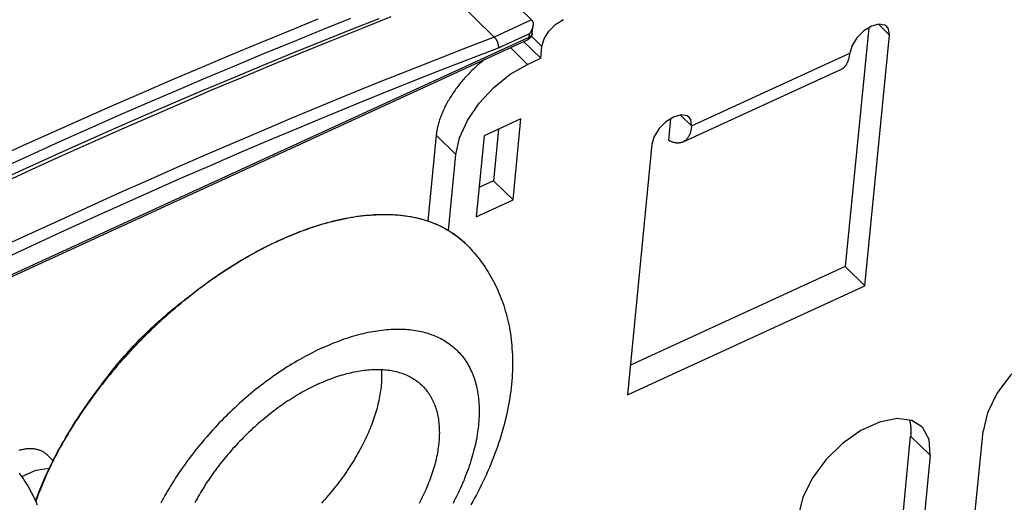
# Model space of a CAD drawing. Extents: x 0 to 594, y 0 to 420.
# Tile 66 of 101: x 519 to 531, y 129 to 135. Entities that reach past the tile are written whole.
import ezdxf

# ---------------------------------------------------------------- set-up
doc = ezdxf.new("R2010")
doc.units = 0
doc.header["$LTSCALE"] = 32.67
doc.layers.get('0').update_dxf_attribs({"linetype": 'CONTINUOUS'})

msp = doc.modelspace()

# ---------------------------------------------------------------- linework, layer by layer
at = {"color": 7, "linetype": 'CONTINUOUS'}
for p, q in [((467.718, 190.737), (524.823, 134.768)), ((523.834, 135.084), (524.369, 134.56)), ((524.831, 134.608), (524.84, 134.704)), ((528.918, 134.671), (528.634, 131.773)), ((513.664, 129.427), (524.773, 134.527)), ((524.725, 134.505), (524.933, 134.302)), ((528.872, 131.54), (529.17, 134.585)), ((524.933, 134.302), (524.947, 134.447)), ((524.773, 134.228), (524.933, 134.302)), ((528.583, 134.168), (526.66, 133.285)), ((524.693, 133.568), (524.244, 133.362)), ((524.597, 132.582), (524.693, 133.568)), ((526.488, 133.304), (526.514, 133.568)), ((524.42, 133.443), (524.359, 132.815)), ((523.663, 133.368), (523.561, 132.327)), ((524.244, 133.362), (524.148, 132.376)), ((526.285, 133.261), (525.988, 130.216)), ((523.811, 132.212), (523.901, 133.135)), ((524.359, 132.815), (524.183, 132.734)), ((524.359, 132.815), (524.597, 132.582)), ((524.148, 132.376), (524.597, 132.582)), ((524.02, 132.051), (524.016, 132.054)), ((528.634, 131.773), (526.023, 130.574)), ((528.634, 131.773), (528.872, 131.54)), ((525.988, 130.216), (528.872, 131.54)), ((529.003, 125.365), (529.428, 129.714)), ((529.882, 125.426), (530.307, 129.775)), ((518.936, 129.485), (519.008, 129.414)), ((529.666, 129.481), (529.241, 125.132))]:
    msp.add_line(p, q, dxfattribs=at)
at = {"color": 9, "linetype": 'CONTINUOUS'}
for p, q in [((524.823, 134.768), (524.369, 134.56)), ((529.17, 134.585), (529.036, 134.716)), ((524.795, 134.6), (524.418, 134.427)), ((524.791, 134.56), (524.795, 134.6)), ((513.682, 129.459), (524.791, 134.56)), ((524.947, 134.447), (524.82, 134.572)), ((524.565, 134.432), (524.773, 134.228)), ((526.766, 133.481), (528.689, 134.364)), ((526.632, 133.613), (526.766, 133.481)), ((523.901, 133.135), (523.663, 133.368)), ((524.013, 132.058), (524.016, 132.054)), ((524.019, 132.052), (524.02, 132.051)), ((529.666, 129.481), (529.428, 129.714))]:
    msp.add_line(p, q, dxfattribs=at)
for points in [[(518.329, 133.1), (518.684, 133.262), (519.04, 133.422), (519.395, 133.581), (519.75, 133.738), (520.105, 133.892), (520.459, 134.045), (520.814, 134.196), (521.168, 134.345), (521.521, 134.492), (521.875, 134.637), (522.228, 134.78)], [(518.381, 132.969), (518.736, 133.131), (519.091, 133.291), (519.446, 133.45), (519.8, 133.606), (520.155, 133.761), (520.509, 133.913), (520.863, 134.064), (521.216, 134.212), (521.569, 134.359), (521.922, 134.504), (522.275, 134.647), (522.627, 134.788)], [(524.791, 134.56), (524.793, 134.561), (524.796, 134.562), (524.798, 134.564), (524.801, 134.565), (524.803, 134.566), (524.805, 134.568), (524.807, 134.57), (524.809, 134.571), (524.811, 134.573), (524.813, 134.574), (524.815, 134.576), (524.816, 134.578), (524.818, 134.58), (524.82, 134.582), (524.821, 134.583), (524.822, 134.585), (524.824, 134.587), (524.825, 134.589), (524.826, 134.591), (524.827, 134.593), (524.828, 134.596), (524.829, 134.598), (524.829, 134.6), (524.83, 134.602), (524.83, 134.604), (524.831, 134.606), (524.831, 134.608)], [(524.369, 134.56), (524.02, 134.425), (523.671, 134.289), (523.321, 134.151), (522.971, 134.011), (522.62, 133.869), (522.269, 133.725), (521.918, 133.579), (521.567, 133.431), (521.216, 133.281), (520.864, 133.129), (520.512, 132.976), (520.159, 132.82), (519.807, 132.663), (519.454, 132.504), (519.101, 132.342), (518.748, 132.179), (518.395, 132.015)], [(524.773, 134.527), (524.775, 134.528), (524.776, 134.529), (524.777, 134.53), (524.778, 134.531), (524.78, 134.532), (524.781, 134.533), (524.782, 134.534), (524.783, 134.536), (524.784, 134.537), (524.785, 134.538), (524.786, 134.54), (524.786, 134.542), (524.787, 134.543), (524.788, 134.545), (524.788, 134.547), (524.789, 134.549), (524.789, 134.551), (524.79, 134.553), (524.79, 134.555), (524.791, 134.558), (524.791, 134.56)], [(524.418, 134.427), (524.069, 134.293), (523.72, 134.157), (523.37, 134.019), (523.02, 133.879), (522.67, 133.737), (522.32, 133.593), (521.969, 133.447), (521.618, 133.299), (521.266, 133.15), (520.915, 132.998), (520.563, 132.845), (520.211, 132.689), (519.859, 132.532), (519.506, 132.373), (519.153, 132.212), (518.801, 132.049), (518.447, 131.884)], [(521.755, 132.089), (521.794, 132.107), (521.832, 132.124), (521.87, 132.14), (521.909, 132.156), (521.947, 132.172), (521.985, 132.187), (522.023, 132.202), (522.061, 132.216), (522.099, 132.229), (522.137, 132.242), (522.175, 132.255), (522.212, 132.267), (522.25, 132.279), (522.287, 132.29), (522.324, 132.301), (522.361, 132.311), (522.398, 132.32), (522.435, 132.33), (522.472, 132.338), (522.508, 132.346), (522.544, 132.354), (522.58, 132.361), (522.616, 132.368), (522.652, 132.374), (522.687, 132.379), (522.722, 132.384), (522.757, 132.389), (522.792, 132.393), (522.826, 132.396), (522.861, 132.399), (522.895, 132.402), (522.929, 132.403), (522.962, 132.405), (522.995, 132.406), (523.028, 132.406), (523.061, 132.406), (523.094, 132.405), (523.126, 132.404), (523.158, 132.402), (523.189, 132.4), (523.221, 132.397), (523.252, 132.394), (523.282, 132.39), (523.313, 132.385), (523.343, 132.38), (523.372, 132.375), (523.402, 132.369), (523.431, 132.363), (523.459, 132.356), (523.488, 132.348), (523.516, 132.34), (523.543, 132.332), (523.57, 132.323), (523.597, 132.313), (523.624, 132.303), (523.65, 132.293), (523.676, 132.282), (523.701, 132.27), (523.726, 132.258), (523.751, 132.246), (523.775, 132.233), (523.798, 132.219), (523.822, 132.205), (523.845, 132.191), (523.867, 132.176), (523.889, 132.16), (523.911, 132.144), (523.932, 132.128), (523.953, 132.111), (523.973, 132.094), (523.993, 132.076), (524.013, 132.058)], [(521.755, 132.089), (521.717, 132.071), (521.678, 132.053), (521.639, 132.034), (521.601, 132.015), (521.562, 131.995), (521.524, 131.975), (521.485, 131.954), (521.446, 131.933), (521.408, 131.912), (521.369, 131.89), (521.33, 131.867), (521.292, 131.845), (521.253, 131.821), (521.215, 131.798), (521.176, 131.774), (521.138, 131.749), (521.1, 131.724), (521.061, 131.699), (521.023, 131.674), (520.985, 131.648), (520.947, 131.621), (520.909, 131.594), (520.872, 131.567), (520.834, 131.54), (520.796, 131.512), (520.759, 131.483), (520.722, 131.455), (520.685, 131.426), (520.648, 131.396), (520.611, 131.367), (520.574, 131.337), (520.537, 131.306), (520.501, 131.276), (520.465, 131.245), (520.429, 131.213), (520.393, 131.182), (520.358, 131.15), (520.322, 131.118), (520.287, 131.085), (520.252, 131.052), (520.217, 131.019), (520.183, 130.986), (520.148, 130.952), (520.114, 130.918), (520.081, 130.884), (520.047, 130.85), (520.014, 130.815), (519.981, 130.78), (519.948, 130.745), (519.915, 130.71), (519.883, 130.674), (519.851, 130.639), (519.82, 130.603), (519.788, 130.567), (519.757, 130.53), (519.727, 130.494), (519.696, 130.457), (519.666, 130.42), (519.636, 130.383), (519.607, 130.346), (519.578, 130.308), (519.549, 130.271), (519.521, 130.233), (519.493, 130.195), (519.465, 130.157), (519.438, 130.119), (519.411, 130.081), (519.384, 130.043), (519.358, 130.005), (519.332, 129.966), (519.307, 129.928), (519.282, 129.889), (519.257, 129.85), (519.233, 129.811), (519.209, 129.773), (519.186, 129.734), (519.163, 129.695), (519.14, 129.656), (519.118, 129.617), (519.096, 129.578), (519.075, 129.539), (519.054, 129.5), (519.033, 129.461), (519.013, 129.422), (518.994, 129.383), (518.975, 129.344), (518.956, 129.305), (518.938, 129.266), (518.92, 129.227), (518.903, 129.188), (518.886, 129.149), (518.87, 129.11), (518.854, 129.071), (518.838, 129.033), (518.823, 128.994), (518.809, 128.956), (518.797, 128.923)], [(522.277, 130.785), (522.308, 130.798), (522.338, 130.811), (522.368, 130.824), (522.398, 130.837), (522.428, 130.849), (522.458, 130.86), (522.487, 130.872), (522.517, 130.882), (522.547, 130.893), (522.576, 130.903), (522.606, 130.912), (522.635, 130.922), (522.664, 130.93), (522.693, 130.939), (522.722, 130.946), (522.751, 130.954), (522.78, 130.961), (522.808, 130.967), (522.837, 130.974), (522.865, 130.979), (522.893, 130.985), (522.921, 130.989), (522.949, 130.994), (522.976, 130.998), (523.004, 131.001), (523.031, 131.004), (523.058, 131.007), (523.085, 131.009), (523.111, 131.011), (523.137, 131.012), (523.164, 131.013), (523.19, 131.013), (523.215, 131.013), (523.241, 131.013), (523.266, 131.012), (523.291, 131.011), (523.316, 131.009), (523.34, 131.007), (523.364, 131.004), (523.388, 131.001), (523.412, 130.997), (523.435, 130.993), (523.458, 130.989), (523.481, 130.984), (523.504, 130.979), (523.526, 130.973), (523.548, 130.967), (523.569, 130.96), (523.591, 130.953), (523.612, 130.945), (523.632, 130.938), (523.653, 130.929), (523.673, 130.92), (523.693, 130.911), (523.712, 130.902), (523.731, 130.892), (523.75, 130.881), (523.768, 130.87), (523.786, 130.859), (523.804, 130.847), (523.821, 130.835), (523.838, 130.823), (523.854, 130.81), (523.871, 130.796), (523.886, 130.783), (523.902, 130.769), (523.917, 130.754), (523.931, 130.739), (523.946, 130.724), (523.96, 130.708), (523.973, 130.692), (523.986, 130.676), (523.999, 130.659), (524.011, 130.642), (524.023, 130.624), (524.035, 130.607), (524.046, 130.588), (524.056, 130.57), (524.067, 130.551), (524.077, 130.531), (524.086, 130.512), (524.095, 130.492), (524.104, 130.472), (524.112, 130.451), (524.12, 130.43), (524.127, 130.409), (524.134, 130.387), (524.14, 130.365), (524.146, 130.343), (524.152, 130.32), (524.157, 130.298), (524.162, 130.275), (524.166, 130.251), (524.17, 130.227), (524.174, 130.203), (524.177, 130.179), (524.179, 130.155), (524.182, 130.13), (524.183, 130.105), (524.185, 130.08), (524.185, 130.054), (524.186, 130.028), (524.186, 130.002), (524.185, 129.976), (524.184, 129.95), (524.183, 129.923), (524.181, 129.896), (524.179, 129.869), (524.176, 129.842), (524.173, 129.814), (524.17, 129.787), (524.166, 129.759), (524.161, 129.731), (524.156, 129.702), (524.151, 129.674), (524.145, 129.645), (524.139, 129.617), (524.133, 129.588), (524.126, 129.559), (524.118, 129.53), (524.11, 129.5), (524.102, 129.471), (524.093, 129.441), (524.084, 129.412), (524.075, 129.382), (524.065, 129.352), (524.055, 129.322), (524.044, 129.292), (524.033, 129.262), (524.021, 129.232), (524.009, 129.201), (523.997, 129.171), (523.984, 129.141), (523.971, 129.11), (523.957, 129.08), (523.943, 129.049), (523.929, 129.019), (523.914, 128.988), (523.899, 128.958), (523.883, 128.927), (523.868, 128.896)], [(522.277, 130.785), (522.247, 130.77), (522.217, 130.756), (522.187, 130.741), (522.156, 130.726), (522.126, 130.71), (522.096, 130.694), (522.065, 130.678), (522.035, 130.661), (522.005, 130.644), (521.975, 130.627), (521.944, 130.609), (521.914, 130.591), (521.884, 130.572), (521.854, 130.553), (521.824, 130.534), (521.794, 130.514), (521.764, 130.494), (521.734, 130.474), (521.704, 130.454), (521.674, 130.433), (521.645, 130.411), (521.615, 130.39), (521.586, 130.368), (521.556, 130.346), (521.527, 130.323), (521.498, 130.301), (521.469, 130.278), (521.44, 130.254), (521.412, 130.231), (521.383, 130.207), (521.355, 130.182), (521.326, 130.158), (521.298, 130.133), (521.27, 130.108), (521.242, 130.083), (521.215, 130.057), (521.187, 130.032), (521.16, 130.006), (521.133, 129.98), (521.106, 129.953), (521.08, 129.927), (521.053, 129.9), (521.027, 129.873), (521.001, 129.845), (520.976, 129.818), (520.95, 129.79), (520.925, 129.762), (520.9, 129.734), (520.875, 129.706), (520.85, 129.678), (520.826, 129.649), (520.802, 129.62), (520.779, 129.592), (520.755, 129.563), (520.732, 129.533), (520.709, 129.504), (520.686, 129.475), (520.664, 129.445), (520.642, 129.416), (520.621, 129.386), (520.599, 129.356), (520.578, 129.326), (520.557, 129.296), (520.537, 129.266), (520.517, 129.236), (520.497, 129.205), (520.478, 129.175), (520.459, 129.145), (520.44, 129.114), (520.421, 129.084), (520.403, 129.053), (520.386, 129.023), (520.368, 128.992), (520.351, 128.961), (520.335, 128.931), (520.318, 128.9)]]:
    msp.add_lwpolyline(points, dxfattribs=at)
at = {"color": 7, "linetype": 'CONTINUOUS'}
for points in [[(522.965, 134.781), (522.613, 134.642), (522.261, 134.502), (521.908, 134.359), (521.555, 134.214), (521.202, 134.067), (520.848, 133.919), (520.495, 133.768), (520.141, 133.616), (519.786, 133.461), (519.432, 133.305), (519.077, 133.146), (518.722, 132.986), (518.367, 132.824)], [(523.112, 134.804), (522.75, 134.661), (522.387, 134.515), (522.025, 134.368), (521.662, 134.219), (521.299, 134.067), (520.935, 133.914), (520.572, 133.758), (520.208, 133.601), (519.843, 133.441), (519.479, 133.28), (519.114, 133.116), (518.749, 132.95), (518.384, 132.783)], [(524.823, 134.768), (524.824, 134.767), (524.825, 134.765), (524.826, 134.764), (524.827, 134.763), (524.828, 134.761), (524.829, 134.76), (524.83, 134.758), (524.831, 134.757), (524.832, 134.755), (524.833, 134.754), (524.834, 134.752), (524.834, 134.751), (524.835, 134.749), (524.836, 134.747), (524.836, 134.746), (524.837, 134.744), (524.837, 134.742), (524.838, 134.741), (524.838, 134.739), (524.839, 134.737), (524.839, 134.735), (524.839, 134.734), (524.84, 134.732), (524.84, 134.73), (524.84, 134.728), (524.84, 134.727), (524.841, 134.725), (524.841, 134.723), (524.841, 134.721), (524.841, 134.719), (524.841, 134.717), (524.841, 134.715), (524.841, 134.714), (524.841, 134.712), (524.841, 134.71), (524.841, 134.708), (524.84, 134.706), (524.84, 134.704)], [(524.947, 134.447), (524.974, 134.539), (525.033, 134.633), (525.115, 134.715), (525.209, 134.774)], [(529.139, 134.689), (529.114, 134.706), (529.042, 134.718), (528.951, 134.692), (528.858, 134.634), (528.776, 134.552), (528.716, 134.457), (528.689, 134.364)], [(524.831, 134.608), (524.831, 134.605), (524.83, 134.602), (524.83, 134.599), (524.829, 134.596), (524.828, 134.593), (524.827, 134.59), (524.826, 134.587), (524.825, 134.584), (524.824, 134.581), (524.823, 134.578), (524.822, 134.575), (524.82, 134.573), (524.819, 134.57), (524.817, 134.567), (524.816, 134.564), (524.814, 134.562), (524.812, 134.559), (524.81, 134.557), (524.808, 134.554), (524.806, 134.552), (524.804, 134.549), (524.802, 134.547), (524.799, 134.545), (524.797, 134.543), (524.794, 134.541), (524.792, 134.539), (524.789, 134.537), (524.787, 134.535), (524.784, 134.533), (524.781, 134.531), (524.778, 134.53), (524.776, 134.528), (524.773, 134.527)], [(524.84, 134.704), (524.84, 134.702), (524.84, 134.701), (524.84, 134.699), (524.839, 134.697), (524.839, 134.695), (524.839, 134.693), (524.838, 134.691), (524.838, 134.689), (524.838, 134.687), (524.837, 134.686), (524.837, 134.684), (524.836, 134.682), (524.836, 134.68), (524.835, 134.678), (524.835, 134.676), (524.834, 134.674), (524.834, 134.673), (524.833, 134.671), (524.832, 134.669), (524.832, 134.667), (524.831, 134.665), (524.831, 134.663), (524.83, 134.662), (524.829, 134.66), (524.828, 134.658), (524.828, 134.656), (524.827, 134.654), (524.826, 134.653), (524.825, 134.651), (524.825, 134.649), (524.824, 134.647), (524.823, 134.645), (524.822, 134.644), (524.821, 134.642), (524.82, 134.64), (524.82, 134.639), (524.819, 134.637), (524.818, 134.635), (524.817, 134.633), (524.816, 134.632), (524.815, 134.63), (524.814, 134.628), (524.813, 134.627), (524.812, 134.625), (524.811, 134.623), (524.81, 134.622), (524.809, 134.62), (524.808, 134.619), (524.807, 134.617), (524.806, 134.615), (524.805, 134.614), (524.804, 134.612), (524.803, 134.611), (524.801, 134.609), (524.8, 134.608), (524.799, 134.606), (524.798, 134.605), (524.797, 134.603), (524.796, 134.602), (524.795, 134.6)], [(529.17, 134.585), (529.159, 134.66), (529.139, 134.689)], [(524.369, 134.56), (524.371, 134.558), (524.373, 134.556), (524.375, 134.554), (524.377, 134.552), (524.378, 134.55), (524.38, 134.547), (524.382, 134.545), (524.384, 134.543), (524.386, 134.54), (524.387, 134.538), (524.389, 134.535), (524.391, 134.532), (524.392, 134.53), (524.394, 134.527), (524.395, 134.524), (524.397, 134.522), (524.398, 134.519), (524.4, 134.516), (524.401, 134.513), (524.402, 134.51), (524.404, 134.507), (524.405, 134.504), (524.406, 134.501), (524.407, 134.498), (524.409, 134.495), (524.41, 134.492), (524.411, 134.489), (524.412, 134.486), (524.412, 134.483), (524.413, 134.48), (524.414, 134.477), (524.415, 134.474), (524.415, 134.471), (524.416, 134.468), (524.417, 134.465), (524.417, 134.462), (524.418, 134.459), (524.418, 134.457), (524.418, 134.454), (524.418, 134.451), (524.419, 134.448), (524.419, 134.445), (524.419, 134.443), (524.419, 134.44), (524.419, 134.437), (524.419, 134.435), (524.418, 134.432), (524.418, 134.43), (524.418, 134.427)], [(528.583, 134.168), (528.589, 134.171), (528.594, 134.174), (528.599, 134.177), (528.604, 134.181), (528.609, 134.184), (528.614, 134.188), (528.618, 134.192), (528.623, 134.196), (528.627, 134.201), (528.632, 134.206), (528.636, 134.211), (528.64, 134.216), (528.644, 134.222), (528.647, 134.227), (528.651, 134.233), (528.654, 134.239), (528.658, 134.246), (528.661, 134.252), (528.664, 134.259), (528.667, 134.266), (528.669, 134.273), (528.672, 134.28), (528.674, 134.288), (528.677, 134.296), (528.679, 134.304), (528.681, 134.312), (528.682, 134.32), (528.684, 134.329), (528.686, 134.337), (528.687, 134.346), (528.688, 134.355), (528.689, 134.364)], [(524.253, 134.289), (524.252, 134.288), (524.238, 134.276), (524.223, 134.265), (524.209, 134.253), (524.195, 134.242), (524.181, 134.23), (524.167, 134.217), (524.153, 134.205), (524.139, 134.193), (524.125, 134.18), (524.112, 134.167), (524.098, 134.154), (524.085, 134.141), (524.072, 134.128), (524.059, 134.114), (524.046, 134.101), (524.033, 134.087), (524.02, 134.073), (524.008, 134.06), (523.996, 134.046), (523.983, 134.031), (523.971, 134.017), (523.96, 134.003), (523.948, 133.988), (523.937, 133.974), (523.925, 133.959), (523.914, 133.945), (523.903, 133.93), (523.893, 133.915), (523.882, 133.9), (523.872, 133.885), (523.862, 133.871), (523.852, 133.855), (523.842, 133.84), (523.833, 133.825), (523.824, 133.81), (523.815, 133.795), (523.806, 133.78), (523.797, 133.765), (523.789, 133.75), (523.781, 133.734), (523.773, 133.719), (523.766, 133.704), (523.758, 133.689), (523.751, 133.674), (523.744, 133.658), (523.738, 133.643), (523.732, 133.628), (523.726, 133.613), (523.72, 133.598), (523.714, 133.583), (523.709, 133.568), (523.704, 133.553), (523.699, 133.539), (523.695, 133.524), (523.69, 133.509), (523.686, 133.495), (523.683, 133.48), (523.679, 133.466), (523.676, 133.452), (523.673, 133.437), (523.671, 133.423), (523.668, 133.409), (523.666, 133.396), (523.665, 133.382), (523.663, 133.368)], [(523.901, 133.135), (523.947, 133.336), (524.044, 133.547), (524.186, 133.756), (524.362, 133.947), (524.563, 134.108), (524.773, 134.228)], [(526.736, 133.585), (526.711, 133.603), (526.638, 133.614), (526.548, 133.589), (526.454, 133.531), (526.372, 133.448), (526.312, 133.353), (526.285, 133.261)], [(526.766, 133.481), (526.756, 133.557), (526.736, 133.585)], [(526.766, 133.481), (526.765, 133.472), (526.764, 133.463), (526.763, 133.454), (526.761, 133.446), (526.76, 133.437), (526.758, 133.429), (526.756, 133.421), (526.754, 133.413), (526.752, 133.405), (526.749, 133.398), (526.747, 133.39), (526.744, 133.383), (526.741, 133.376), (526.738, 133.369), (526.735, 133.363), (526.732, 133.356), (526.728, 133.35), (526.725, 133.344), (526.721, 133.339), (526.717, 133.333), (526.713, 133.328), (526.709, 133.323), (526.705, 133.318), (526.7, 133.314), (526.696, 133.309), (526.691, 133.305), (526.686, 133.301), (526.681, 133.298), (526.676, 133.294), (526.671, 133.291), (526.666, 133.288), (526.66, 133.285)], [(526.66, 133.285), (526.655, 133.283), (526.649, 133.281), (526.643, 133.279), (526.638, 133.278), (526.632, 133.276), (526.626, 133.275), (526.619, 133.274), (526.613, 133.273), (526.607, 133.273), (526.601, 133.273), (526.594, 133.273), (526.587, 133.273), (526.581, 133.274), (526.574, 133.275), (526.567, 133.276), (526.56, 133.277), (526.553, 133.279), (526.546, 133.281), (526.539, 133.283), (526.532, 133.285), (526.525, 133.288), (526.518, 133.29), (526.51, 133.294), (526.503, 133.297), (526.496, 133.3), (526.488, 133.304)], [(518.796, 128.925), (518.807, 128.956), (518.822, 128.995), (518.837, 129.033), (518.852, 129.072), (518.868, 129.11), (518.884, 129.149), (518.901, 129.187), (518.918, 129.226), (518.936, 129.265), (518.954, 129.304), (518.973, 129.343), (518.992, 129.382), (519.011, 129.42), (519.031, 129.459), (519.051, 129.498), (519.072, 129.537), (519.093, 129.576), (519.115, 129.615), (519.137, 129.654), (519.16, 129.693), (519.183, 129.731), (519.206, 129.77), (519.23, 129.809), (519.254, 129.848), (519.278, 129.886), (519.303, 129.925), (519.328, 129.963), (519.354, 130.001), (519.38, 130.04), (519.407, 130.078), (519.433, 130.116), (519.46, 130.154), (519.488, 130.192), (519.516, 130.229), (519.544, 130.267), (519.573, 130.304), (519.602, 130.341), (519.631, 130.379), (519.66, 130.415), (519.69, 130.452), (519.721, 130.489), (519.751, 130.525), (519.782, 130.562), (519.813, 130.598), (519.845, 130.634), (519.876, 130.669), (519.908, 130.705), (519.941, 130.74), (519.973, 130.775), (520.006, 130.81), (520.039, 130.844), (520.073, 130.879), (520.106, 130.913), (520.14, 130.946), (520.174, 130.98), (520.209, 131.013), (520.243, 131.046), (520.278, 131.079), (520.313, 131.111), (520.348, 131.144), (520.384, 131.175), (520.419, 131.207), (520.455, 131.238), (520.491, 131.269), (520.527, 131.3), (520.564, 131.33), (520.6, 131.36), (520.637, 131.39), (520.674, 131.419), (520.711, 131.448), (520.748, 131.477), (520.785, 131.505), (520.822, 131.533), (520.86, 131.561), (520.897, 131.588), (520.935, 131.615), (520.973, 131.641), (521.011, 131.667), (521.049, 131.693), (521.087, 131.718), (521.125, 131.743), (521.163, 131.767), (521.202, 131.791), (521.24, 131.815), (521.278, 131.838), (521.317, 131.861), (521.355, 131.884), (521.394, 131.906), (521.432, 131.927), (521.471, 131.948), (521.509, 131.969), (521.548, 131.989), (521.586, 132.009), (521.625, 132.028), (521.663, 132.047), (521.701, 132.066), (521.74, 132.084), (521.778, 132.101), (521.816, 132.119), (521.855, 132.135), (521.893, 132.151), (521.931, 132.167), (521.969, 132.182), (522.007, 132.197), (522.045, 132.211), (522.083, 132.225), (522.12, 132.238), (522.158, 132.251), (522.195, 132.263), (522.232, 132.275), (522.27, 132.286), (522.307, 132.297), (522.344, 132.307), (522.38, 132.317), (522.417, 132.327), (522.453, 132.335), (522.49, 132.344), (522.526, 132.352), (522.562, 132.359), (522.597, 132.366), (522.633, 132.372), (522.668, 132.378), (522.703, 132.383), (522.738, 132.388), (522.773, 132.392), (522.807, 132.396), (522.842, 132.399), (522.876, 132.401), (522.909, 132.404), (522.943, 132.405), (522.976, 132.406), (523.009, 132.407), (523.042, 132.407), (523.074, 132.407), (523.106, 132.406), (523.138, 132.404), (523.17, 132.402), (523.201, 132.4), (523.232, 132.397), (523.263, 132.393), (523.293, 132.389), (523.323, 132.385), (523.353, 132.38), (523.382, 132.374), (523.411, 132.368), (523.44, 132.361), (523.469, 132.354), (523.497, 132.347), (523.524, 132.338), (523.552, 132.33), (523.579, 132.321), (523.605, 132.311), (523.631, 132.301), (523.657, 132.29), (523.683, 132.279), (523.708, 132.268), (523.733, 132.255), (523.757, 132.243), (523.781, 132.23), (523.804, 132.216), (523.827, 132.202), (523.85, 132.188), (523.872, 132.173), (523.894, 132.157), (523.916, 132.141), (523.937, 132.125), (523.957, 132.108), (523.977, 132.09), (523.997, 132.072), (524.016, 132.054)], [(524.02, 132.051), (524.042, 132.029), (524.063, 132.007), (524.084, 131.984), (524.105, 131.961), (524.125, 131.938), (524.145, 131.914), (524.165, 131.89), (524.184, 131.866), (524.203, 131.841), (524.222, 131.816), (524.24, 131.79), (524.257, 131.764), (524.275, 131.738), (524.291, 131.711), (524.308, 131.684), (524.324, 131.657), (524.34, 131.629), (524.355, 131.601), (524.37, 131.572), (524.384, 131.543), (524.398, 131.514), (524.411, 131.485), (524.424, 131.455), (524.437, 131.424), (524.449, 131.394), (524.461, 131.363), (524.472, 131.331), (524.483, 131.299), (524.493, 131.267), (524.503, 131.234), (524.512, 131.201), (524.521, 131.168), (524.53, 131.134), (524.538, 131.1), (524.545, 131.065), (524.552, 131.031), (524.558, 130.995), (524.564, 130.96), (524.569, 130.924), (524.574, 130.887), (524.578, 130.85), (524.581, 130.813), (524.584, 130.776), (524.587, 130.738), (524.589, 130.7), (524.59, 130.661), (524.591, 130.622), (524.591, 130.583), (524.59, 130.544), (524.589, 130.504), (524.587, 130.464), (524.585, 130.424), (524.582, 130.383), (524.578, 130.342), (524.574, 130.301), (524.569, 130.26), (524.563, 130.219), (524.557, 130.177), (524.551, 130.135), (524.543, 130.093), (524.535, 130.051), (524.526, 130.009), (524.517, 129.967), (524.507, 129.924), (524.497, 129.882), (524.486, 129.84), (524.474, 129.797), (524.462, 129.755), (524.449, 129.712), (524.436, 129.67), (524.422, 129.628), (524.408, 129.585), (524.393, 129.543), (524.377, 129.501), (524.361, 129.459), (524.344, 129.416), (524.327, 129.374), (524.31, 129.332), (524.292, 129.291), (524.273, 129.249), (524.254, 129.207), (524.234, 129.166), (524.214, 129.125), (524.194, 129.083), (524.173, 129.042), (524.152, 129.002), (524.13, 128.961), (524.108, 128.92), (524.085, 128.88)], [(519.563, 130.292), (519.565, 130.295), (519.587, 130.326), (519.61, 130.357), (519.633, 130.387), (519.656, 130.418), (519.68, 130.449), (519.703, 130.479), (519.727, 130.51), (519.752, 130.54), (519.776, 130.57), (519.801, 130.6), (519.826, 130.63), (519.852, 130.659), (519.878, 130.689), (519.904, 130.718), (519.93, 130.747), (519.956, 130.776), (519.983, 130.805), (520.01, 130.833), (520.037, 130.862), (520.064, 130.89), (520.092, 130.918), (520.12, 130.945), (520.148, 130.973), (520.176, 131), (520.204, 131.027), (520.233, 131.054), (520.262, 131.08), (520.291, 131.107), (520.32, 131.133), (520.349, 131.158), (520.378, 131.184), (520.408, 131.209), (520.438, 131.234), (520.468, 131.258), (520.498, 131.283), (520.528, 131.307), (520.558, 131.331), (520.589, 131.354), (520.619, 131.377), (520.649, 131.399)], [(531.808, 130.857), (531.687, 130.932), (531.507, 130.956), (531.295, 130.914), (531.067, 130.811), (530.843, 130.653), (530.64, 130.454), (530.475, 130.23), (530.36, 129.996), (530.307, 129.775)], [(522.235, 130.348), (522.259, 130.359), (522.284, 130.37), (522.309, 130.381), (522.334, 130.391), (522.358, 130.401), (522.383, 130.41), (522.407, 130.419), (522.431, 130.428), (522.456, 130.436), (522.48, 130.444), (522.504, 130.452), (522.528, 130.459), (522.552, 130.466), (522.576, 130.472), (522.6, 130.478), (522.623, 130.484), (522.647, 130.49), (522.67, 130.495), (522.693, 130.499), (522.716, 130.503), (522.739, 130.507), (522.762, 130.511), (522.784, 130.514), (522.807, 130.516), (522.829, 130.519), (522.851, 130.52), (522.873, 130.522), (522.894, 130.523), (522.916, 130.524), (522.937, 130.524), (522.958, 130.524), (522.979, 130.524), (523, 130.523), (523.02, 130.521), (523.041, 130.52), (523.061, 130.518), (523.08, 130.515), (523.1, 130.513), (523.119, 130.51), (523.138, 130.506), (523.157, 130.502), (523.176, 130.498), (523.194, 130.493), (523.212, 130.488), (523.23, 130.482), (523.247, 130.477), (523.264, 130.47), (523.281, 130.464), (523.298, 130.457), (523.314, 130.449), (523.33, 130.442), (523.346, 130.434), (523.361, 130.425), (523.377, 130.416), (523.391, 130.407), (523.406, 130.398), (523.42, 130.388), (523.434, 130.377), (523.448, 130.367), (523.461, 130.356), (523.474, 130.344), (523.487, 130.333), (523.493, 130.327)], [(522.998, 130.523), (522.999, 130.505), (523, 130.484), (523, 130.463), (523, 130.442), (523, 130.42), (523, 130.399), (522.998, 130.377), (522.997, 130.355), (522.995, 130.332), (522.993, 130.31), (522.99, 130.287), (522.988, 130.265), (522.984, 130.242), (522.98, 130.219), (522.976, 130.195), (522.972, 130.172), (522.967, 130.148), (522.962, 130.125), (522.956, 130.101), (522.95, 130.077), (522.944, 130.053), (522.937, 130.029), (522.93, 130.004), (522.922, 129.98), (522.915, 129.956), (522.906, 129.931), (522.898, 129.906), (522.889, 129.882), (522.88, 129.857), (522.87, 129.832), (522.86, 129.807), (522.85, 129.782), (522.839, 129.757), (522.828, 129.732), (522.817, 129.707), (522.805, 129.682), (522.793, 129.657), (522.78, 129.632), (522.768, 129.607), (522.755, 129.582), (522.741, 129.556), (522.727, 129.531), (522.713, 129.506), (522.699, 129.481), (522.684, 129.456), (522.669, 129.431), (522.654, 129.406), (522.639, 129.381), (522.623, 129.356), (522.607, 129.331), (522.59, 129.306), (522.573, 129.281), (522.556, 129.257), (522.539, 129.232), (522.521, 129.208), (522.503, 129.183), (522.485, 129.159), (522.467, 129.135), (522.448, 129.11), (522.429, 129.086), (522.41, 129.063), (522.391, 129.039), (522.371, 129.015), (522.351, 128.992), (522.331, 128.968), (522.311, 128.945), (522.29, 128.922), (522.27, 128.899)], [(522.235, 130.348), (522.21, 130.337), (522.185, 130.325), (522.16, 130.312), (522.135, 130.3), (522.11, 130.287), (522.086, 130.274), (522.061, 130.26), (522.036, 130.246), (522.011, 130.232), (521.986, 130.217), (521.961, 130.203), (521.936, 130.187), (521.912, 130.172), (521.887, 130.156), (521.862, 130.14), (521.838, 130.124), (521.813, 130.107), (521.789, 130.09), (521.764, 130.073), (521.74, 130.055), (521.716, 130.037), (521.691, 130.019), (521.667, 130.001), (521.643, 129.982), (521.62, 129.963), (521.596, 129.944), (521.572, 129.925), (521.549, 129.905), (521.525, 129.885), (521.502, 129.865), (521.479, 129.845), (521.456, 129.824), (521.433, 129.804), (521.411, 129.782), (521.388, 129.761), (521.366, 129.74), (521.344, 129.718), (521.322, 129.696), (521.3, 129.674), (521.279, 129.652), (521.257, 129.63), (521.236, 129.607), (521.215, 129.585), (521.194, 129.562), (521.174, 129.539), (521.154, 129.515), (521.133, 129.492), (521.114, 129.469), (521.094, 129.445), (521.075, 129.421), (521.055, 129.397), (521.036, 129.373), (521.018, 129.349), (520.999, 129.325), (520.981, 129.301), (520.963, 129.276), (520.946, 129.252), (520.929, 129.227), (520.912, 129.202), (520.895, 129.178), (520.878, 129.153), (520.862, 129.128), (520.846, 129.103), (520.831, 129.078), (520.815, 129.053), (520.8, 129.028), (520.786, 129.003), (520.771, 128.978), (520.757, 128.953), (520.744, 128.927), (520.73, 128.902)], [(523.493, 130.327), (523.499, 130.321), (523.511, 130.308), (523.522, 130.296), (523.534, 130.283), (523.544, 130.269), (523.555, 130.256), (523.565, 130.242), (523.575, 130.227), (523.585, 130.213), (523.594, 130.198), (523.603, 130.182), (523.611, 130.167), (523.619, 130.151), (523.627, 130.135), (523.634, 130.118), (523.641, 130.102), (523.648, 130.085), (523.654, 130.067), (523.66, 130.05), (523.665, 130.032), (523.67, 130.013), (523.675, 129.995), (523.679, 129.976), (523.683, 129.957), (523.687, 129.938), (523.69, 129.919), (523.693, 129.899), (523.695, 129.879), (523.697, 129.859), (523.699, 129.838), (523.7, 129.818), (523.701, 129.797), (523.701, 129.776), (523.702, 129.755), (523.701, 129.733), (523.701, 129.711), (523.7, 129.689), (523.698, 129.667), (523.696, 129.645), (523.694, 129.623), (523.692, 129.6), (523.689, 129.577), (523.685, 129.554), (523.682, 129.531), (523.678, 129.508), (523.673, 129.485), (523.668, 129.461), (523.663, 129.437), (523.657, 129.414), (523.651, 129.39), (523.645, 129.366), (523.638, 129.342), (523.631, 129.317), (523.624, 129.293), (523.616, 129.268), (523.608, 129.244), (523.599, 129.219), (523.59, 129.195), (523.581, 129.17), (523.571, 129.145), (523.561, 129.12), (523.551, 129.095), (523.54, 129.07), (523.529, 129.045), (523.518, 129.02), (523.506, 128.995), (523.494, 128.97), (523.482, 128.945), (523.469, 128.919), (523.456, 128.894)], [(529.565, 129.827), (529.443, 129.902), (529.264, 129.926), (529.051, 129.884), (528.824, 129.781), (528.6, 129.623), (528.397, 129.424), (528.231, 129.2), (528.116, 128.966), (528.063, 128.745)], [(529.415, 129.906), (529.416, 129.901), (529.419, 129.89), (529.421, 129.879), (529.423, 129.867), (529.425, 129.855), (529.427, 129.843), (529.428, 129.831), (529.43, 129.819), (529.43, 129.806), (529.431, 129.793), (529.431, 129.781), (529.431, 129.768), (529.431, 129.754), (529.43, 129.741), (529.429, 129.728), (529.428, 129.714)], [(529.666, 129.481), (529.653, 129.671), (529.576, 129.815), (529.565, 129.827)], [(518.936, 129.485), (518.934, 129.487), (518.928, 129.493), (518.921, 129.498), (518.915, 129.503), (518.908, 129.508), (518.901, 129.513), (518.894, 129.518), (518.887, 129.522), (518.879, 129.526), (518.871, 129.53), (518.864, 129.533), (518.855, 129.537), (518.847, 129.54), (518.839, 129.543), (518.83, 129.546), (518.821, 129.548), (518.812, 129.55), (518.803, 129.552), (518.794, 129.554), (518.785, 129.555), (518.775, 129.557), (518.765, 129.557), (518.756, 129.558), (518.746, 129.559), (518.735, 129.559), (518.725, 129.559), (518.715, 129.559), (518.704, 129.558), (518.694, 129.558), (518.683, 129.557), (518.672, 129.555), (518.661, 129.554), (518.65, 129.552), (518.639, 129.55), (518.628, 129.548), (518.617, 129.546), (518.605, 129.543), (518.594, 129.54)], [(518.628, 129.221), (518.798, 129.298), (518.964, 129.325)], [(518.595, 129.266), (518.613, 129.241), (518.631, 129.215), (518.649, 129.189), (518.666, 129.163), (518.683, 129.136), (518.7, 129.109), (518.716, 129.082), (518.731, 129.054), (518.747, 129.026), (518.761, 128.997), (518.776, 128.969), (518.79, 128.939), (518.803, 128.91), (518.816, 128.88)]]:
    msp.add_lwpolyline(points, dxfattribs=at)

doc.saveas('drawing.dxf')
